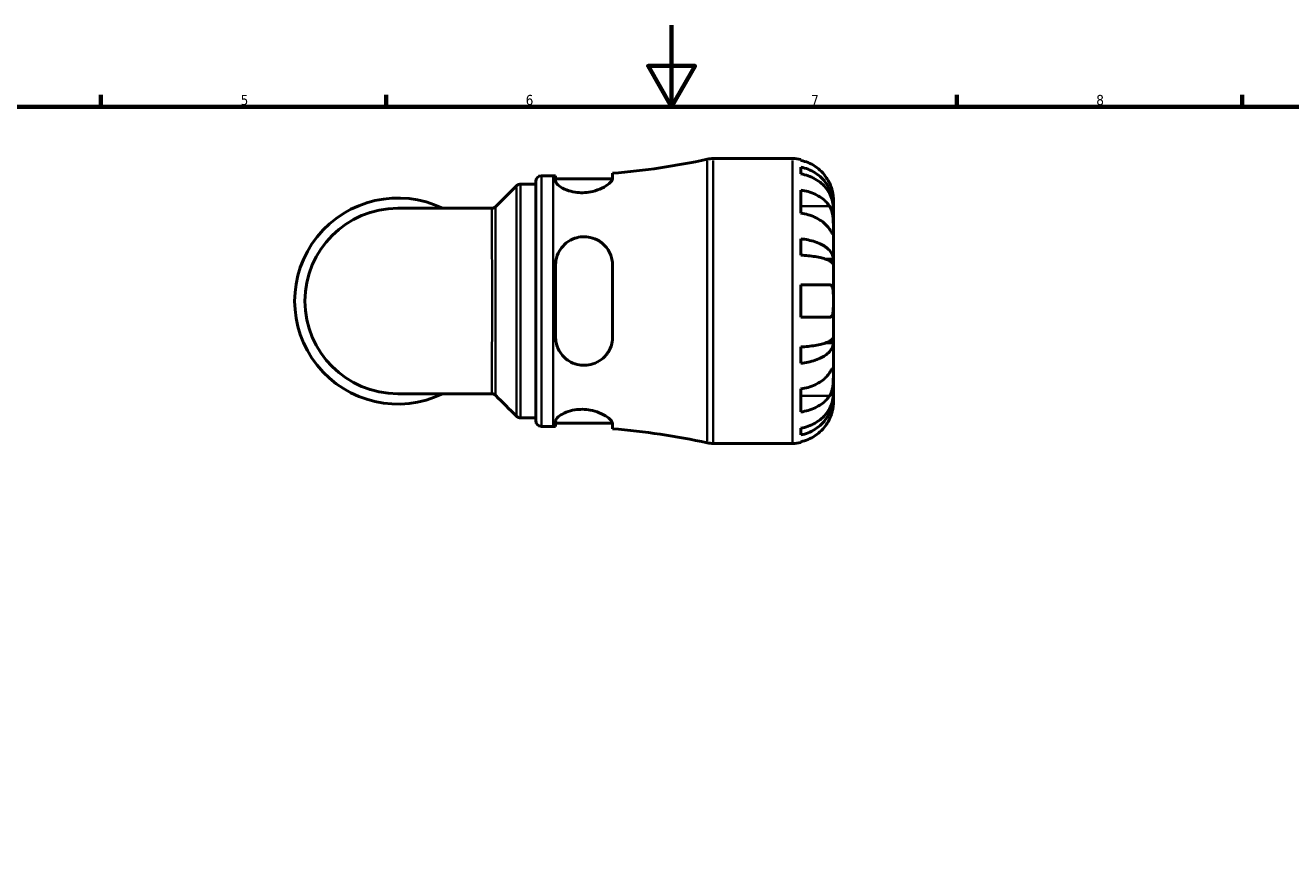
# Model space of a CAD drawing. Header units: millimetres. Extents: x 0 to 902, y 0 to 783.
# Tile 4 of 6: x 262 to 573, y 391 to 594. Entities that reach past the tile are written whole.
import ezdxf

# ---------------------------------------------------------------- set-up
doc = ezdxf.new("R2010")
doc.units = ezdxf.units.MM
for name, color, linetype, lineweight in [('Border (ISO)', 7, 'Continuous', 70), ('Visible (ISO)', 7, 'Continuous', 50), ('Visible Narrow (ISO)', 7, 'Continuous', 35)]:
    doc.layers.add(name, color=color, linetype=linetype, lineweight=lineweight)
doc.styles.add('Note Text (ISO)', font='tahoma.ttf')

# ---------------------------------------------------------------- blocks, each defined once
blk = doc.blocks.new('Borders Default Border')
at = {"layer": 'Border (ISO)'}
for p, q in [((280.3333282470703, 574.000015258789), (280.3333282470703, 576.8999862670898)), ((350.4166793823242, 574.000015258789), (350.4166793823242, 576.8999862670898)), ((490.5833435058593, 574.000015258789), (490.5833435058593, 576.8999862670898)), ((560.6666564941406, 574.000015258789), (560.6666564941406, 576.8999862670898))]:
    blk.add_line(p, q, dxfattribs=at)
at = {"layer": 'Border (ISO)', "flags": 128}
for points in [[(420.4999923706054, 594.0000152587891), (420.4999923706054, 574.000015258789), (414.7264862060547, 584.000015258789), (426.2734985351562, 584.000015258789), (420.4999923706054, 574.000015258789)], [(20, 20), (20, 574.000015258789), (820.999984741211, 574.000015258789), (820.999984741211, 20), (20, 20)]]:
    blk.add_lwpolyline(points, dxfattribs=at)
at = {"layer": 'Border (ISO)', "color": 232, "true_color": 0xca0064, "char_height": 2.5, "attachment_point": 7, "style": 'Note Text (ISO)'}
for s, insert in [('5', (314.6429940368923, 574.3473257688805)), ('6', (384.6603272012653, 574.3473257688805)), ('7', (454.7676605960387, 574.3999999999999)), ('8', (524.8089938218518, 574.3432739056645))]:
    blk.add_mtext(s, dxfattribs=dict(at, insert=insert))

msp = doc.modelspace()

# ---------------------------------------------------------------- linework, layer by layer
at = {"layer": 'Visible (ISO)'}
for p, q in [((430.7415101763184, 561.237983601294), (450.2264545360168, 561.237983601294)), ((452.2264545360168, 561.0359425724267), (452.2264545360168, 560.8052795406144)), ((388.5064545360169, 557.037983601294), (391.4264545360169, 557.037983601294)), ((392.0064545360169, 557.0389226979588), (392.0064545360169, 555.755060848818)), ((406.0064545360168, 556.3738305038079), (406.0064545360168, 557.6323982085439)), ((452.2264545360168, 559.1547302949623), (452.2264545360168, 557.4944195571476)), ((383.366876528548, 554.9379836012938), (387.1064545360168, 554.9379836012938)), ((387.1064545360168, 496.837983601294), (387.1064545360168, 555.6379836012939)), ((392.0064545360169, 556.2379836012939), (405.9920690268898, 556.2379836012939)), ((452.2264545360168, 553.5091800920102), (452.2264545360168, 547.8523258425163)), ((460.2264545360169, 549.62928997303), (460.2264545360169, 551.2379836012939)), ((376.2946687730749, 549.0249036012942), (353.2264545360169, 549.0249036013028)), ((460.2264545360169, 549.62928997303), (460.2014573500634, 549.62928997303)), ((460.2264545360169, 549.0169964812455), (460.2264545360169, 549.62928997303)), ((460.2264545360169, 543.9156531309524), (460.2264545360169, 549.0169964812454)), ((452.2264545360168, 541.5328572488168), (452.2264545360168, 537.5245125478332)), ((460.2264545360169, 536.5392734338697), (460.2264545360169, 543.9156531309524)), ((392.0064545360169, 535.0379836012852), (392.0064545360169, 517.437983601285)), ((406.0064545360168, 517.437983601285), (406.0064545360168, 535.0379836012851)), ((460.2264545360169, 536.5392734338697), (458.3178168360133, 536.5392734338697)), ((460.2264545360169, 535.0610661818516), (460.2264545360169, 536.5392734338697)), ((460.2264545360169, 526.2379836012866), (460.2264545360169, 535.0610661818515)), ((452.2264545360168, 530.2379836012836), (452.2264545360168, 522.2379836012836)), ((460.2264545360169, 517.4149010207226), (460.2264545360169, 526.2379836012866)), ((460.2264545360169, 515.9366937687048), (460.2264545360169, 517.4149010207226)), ((452.2264545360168, 514.9514546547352), (452.2264545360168, 510.9431099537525)), ((460.2264545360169, 515.9366937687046), (458.3178168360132, 515.9366937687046)), ((460.2264545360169, 508.560314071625), (460.2264545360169, 515.9366937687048)), ((460.2264545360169, 503.4589707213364), (460.2264545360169, 508.560314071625)), ((452.2264545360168, 504.6236413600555), (452.2264545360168, 498.9667871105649)), ((353.2264545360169, 503.4510636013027), (376.2946687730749, 503.4510636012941)), ((460.2264545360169, 502.8466772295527), (460.2014573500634, 502.8466772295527)), ((460.2264545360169, 502.8466772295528), (460.2264545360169, 503.4589707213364)), ((460.2264545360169, 501.2379836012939), (460.2264545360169, 502.8466772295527)), ((383.366876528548, 497.5379836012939), (387.1064545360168, 497.5379836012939)), ((388.5064545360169, 495.437983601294), (391.4264545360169, 495.437983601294)), ((392.0064545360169, 496.7209063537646), (392.0064545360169, 495.4370445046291)), ((392.0064545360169, 496.237983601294), (405.9920690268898, 496.237983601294)), ((406.0064545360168, 494.843568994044), (406.0064545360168, 496.102136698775)), ((452.2264545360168, 494.9815476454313), (452.2264545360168, 493.3212369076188)), ((430.7415101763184, 491.237983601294), (450.2264545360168, 491.237983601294)), ((452.2264545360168, 491.6706876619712), (452.2264545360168, 491.4400246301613))]:
    msp.add_line(p, q, dxfattribs=at)
for centre, radius, start, end in [((391.4264545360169, 736.1467455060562), 179.1087619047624, 274.6692178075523, 282.1954831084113), ((430.7415101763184, 554.237983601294), 7.000000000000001, 90, 102.1954831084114), ((450.2264545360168, 551.2379836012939), 10, 78.46304096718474, 90), ((388.5064545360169, 555.6379836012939), 1.4, 90, 180), ((391.4264545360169, 736.1467455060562), 179.1087619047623, 270, 270.1855387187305), ((353.2264545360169, 526.2379836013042), 25.31879999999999, 64.15806723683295, 295.841932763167), ((353.2264545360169, 526.2379836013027), 22.78691999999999, 90, 270), ((388.5064545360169, 496.837983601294), 1.4, 180, 270), ((391.4264545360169, 316.3292216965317), 179.1087619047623, 89.81446128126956, 90), ((391.4264545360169, 316.3292216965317), 179.1087619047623, 77.80451689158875, 85.33078219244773), ((430.7415101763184, 498.2379836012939), 7.000000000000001, 257.8045168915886, 270), ((450.2264545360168, 501.2379836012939), 10, 270, 281.5369590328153)]:
    msp.add_arc(centre, radius, start, end, dxfattribs=at)
for points, knots in [([(459.2668149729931, 555.2379836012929), (459.0614898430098, 555.676341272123), (458.81350832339, 556.1209695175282), (458.1578213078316, 557.1075161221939), (457.7228906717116, 557.6314894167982), (456.8489619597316, 558.5091026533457), (456.3299644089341, 558.9440669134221), (455.2117879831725, 559.69444307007), (454.6125981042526, 560.0098385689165), (453.4897551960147, 560.4765788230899), (452.8655927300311, 560.6739454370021), (452.2264545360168, 560.8052795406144)], [4.902643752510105, 4.902643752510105, 4.902643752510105, 4.902643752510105, 5.042245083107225, 5.042245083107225, 5.228549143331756, 5.228549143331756, 5.413804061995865, 5.413804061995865, 5.599058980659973, 5.599058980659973, 5.778599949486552, 5.778599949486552, 5.778599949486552, 5.778599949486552]), ([(406.0064545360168, 556.3738305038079), (406.0064545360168, 556.2630063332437), (405.9756031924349, 556.142510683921), (405.7849268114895, 555.7365304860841), (405.5191959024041, 555.4236907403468), (404.6983284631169, 554.7265971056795), (404.1060782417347, 554.3392173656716), (402.7331407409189, 553.6692685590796), (401.9722233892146, 553.3819296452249), (400.5100075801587, 553.0221938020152), (399.8518714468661, 552.9168948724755), (398.5487320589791, 552.8322993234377), (397.9226861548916, 552.8463010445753), (396.5873269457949, 552.9899481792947), (395.9060096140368, 553.1389904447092), (394.4935160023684, 553.58549154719), (393.8169040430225, 553.9087014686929), (392.7332138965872, 554.5995259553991), (392.3428776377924, 554.9673984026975), (392.0543026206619, 555.4618784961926), (392.0064545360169, 555.6141416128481), (392.0064545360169, 555.755060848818)], [-2.442957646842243, -2.442957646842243, -2.442957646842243, -2.442957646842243, -2.323806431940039, -2.323806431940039, -2.067315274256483, -2.067315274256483, -1.772050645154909, -1.772050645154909, -1.500872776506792, -1.500872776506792, -1.297641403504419, -1.297641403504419, -1.107788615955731, -1.107788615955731, -0.8812300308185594, -0.8812300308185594, -0.5885208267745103, -0.5885208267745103, -0.2801693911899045, -0.2801693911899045, -0.1315154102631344, -0.1315154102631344, -0.1315154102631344, -0.1315154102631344]), ([(452.2264545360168, 559.1547302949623), (452.8676473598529, 559.0276372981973), (453.4939369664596, 558.8364004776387), (454.6185478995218, 558.3846930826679), (455.2178112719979, 558.0800102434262), (456.3363902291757, 557.3549998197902), (456.8557107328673, 556.9346793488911), (457.7289433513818, 556.0876608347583), (458.1630757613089, 555.5827233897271), (458.9116100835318, 554.4955473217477), (459.2260243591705, 553.913316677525), (459.6996542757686, 552.8038063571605), (459.9020805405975, 552.1741175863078), (460.1654712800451, 550.8875607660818), (460.2264545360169, 550.2306963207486), (460.2264545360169, 549.62928997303)], [0.189718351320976, 0.189718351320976, 0.189718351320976, 0.189718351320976, 0.3698032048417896, 0.3698032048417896, 0.5549843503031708, 0.5549843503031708, 0.7401654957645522, 0.7401654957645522, 0.9258164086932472, 0.9258164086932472, 1.111467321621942, 1.111467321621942, 1.297825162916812, 1.297825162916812, 1.484183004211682, 1.484183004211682, 1.484183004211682, 1.484183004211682]), ([(460.2264545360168, 549.0169964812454), (460.2264545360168, 549.5522343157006), (460.1654712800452, 550.1368285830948), (459.9020805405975, 551.2818345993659), (459.6996542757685, 551.8422431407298), (459.2260243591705, 552.8296818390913), (458.9116100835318, 553.3478537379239), (458.1630757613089, 554.3154154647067), (457.7289433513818, 554.7647981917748), (456.8557107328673, 555.5186252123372), (456.3363902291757, 555.8927007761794), (455.2178112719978, 556.5379433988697), (454.6185478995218, 556.80910412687), (453.4939369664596, 557.2111133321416), (452.8676473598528, 557.381309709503), (452.2264545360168, 557.4944195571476)], [4.45938230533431, 4.45938230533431, 4.45938230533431, 4.45938230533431, 4.645740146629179, 4.645740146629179, 4.83209798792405, 4.83209798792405, 5.017748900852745, 5.017748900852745, 5.20339981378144, 5.20339981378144, 5.388580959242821, 5.388580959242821, 5.573762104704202, 5.573762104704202, 5.753846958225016, 5.753846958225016, 5.753846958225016, 5.753846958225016]), ([(382.3763072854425, 554.5273421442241), (382.4092182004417, 554.5602904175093), (382.4470638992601, 554.594970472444), (382.5357706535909, 554.6660476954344), (382.586682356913, 554.7024723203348), (382.7042784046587, 554.7731722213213), (382.7710549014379, 554.8074317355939), (382.9205558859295, 554.8673790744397), (383.0033458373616, 554.892952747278), (383.1797286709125, 554.9283315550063), (383.2732276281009, 554.937983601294), (383.3668765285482, 554.9379836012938)], [3.140149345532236, 3.140149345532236, 3.140149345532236, 3.140149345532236, 3.140442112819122, 3.140442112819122, 3.140734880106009, 3.140734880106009, 3.141027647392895, 3.141027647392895, 3.141320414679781, 3.141320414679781, 3.141613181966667, 3.141613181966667, 3.141613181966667, 3.141613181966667]), ([(452.2264545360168, 553.5091800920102), (452.8655927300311, 553.4163128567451), (453.4897551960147, 553.2767535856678), (454.6125981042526, 552.9467183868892), (455.2117879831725, 552.7237000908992), (456.3299644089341, 552.193104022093), (456.8489619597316, 551.8855378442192), (457.7228906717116, 551.2649715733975), (458.1578213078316, 550.8944665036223), (458.8135083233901, 550.1968727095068), (459.06148984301, 549.8824730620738), (459.2668149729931, 549.5725073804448)], [0.1897242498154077, 0.1897242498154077, 0.1897242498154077, 0.1897242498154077, 0.3692652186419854, 0.3692652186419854, 0.554520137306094, 0.554520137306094, 0.7397750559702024, 0.7397750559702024, 0.9260791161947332, 0.9260791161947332, 1.065680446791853, 1.065680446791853, 1.065680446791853, 1.065680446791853]), ([(460.2264545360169, 551.2379836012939), (460.2264545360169, 551.2379836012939), (460.2268054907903, 551.2807573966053), (460.2237979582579, 551.4579217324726), (460.2199863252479, 551.5997936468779), (460.1880887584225, 552.047759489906), (460.1505476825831, 552.3918439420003), (460.0205167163, 553.0677369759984), (459.9513082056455, 553.3604872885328), (459.7945536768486, 553.8993671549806), (459.7164092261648, 554.1367433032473), (459.5363084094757, 554.623442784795), (459.4343752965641, 554.8709320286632), (459.3047383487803, 555.1563978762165), (459.2858920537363, 555.1972551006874), (459.2668149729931, 555.2379836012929)], [-2.778041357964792, -2.778041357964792, -2.778041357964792, -2.778041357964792, -2.676721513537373, -2.676721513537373, -2.565581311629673, -2.565581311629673, -2.409601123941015, -2.409601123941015, -2.305193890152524, -2.305193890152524, -2.226175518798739, -2.226175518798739, -2.14450488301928, -2.14450488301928, -2.130817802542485, -2.130817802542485, -2.130817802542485, -2.130817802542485]), ([(376.2946687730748, 549.0249036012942), (376.3864921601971, 549.0249036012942), (376.4784914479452, 549.0341891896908), (376.6528710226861, 549.0686263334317), (376.735150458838, 549.0936424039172), (376.884385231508, 549.1527520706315), (376.9513909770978, 549.1867317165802), (377.0697581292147, 549.2572557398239), (377.1212066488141, 549.2937772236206), (377.2110024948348, 549.3653134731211), (377.2494020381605, 549.4003515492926), (377.2828137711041, 549.4337174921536)], [-1.54552462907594, -1.54552462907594, -1.54552462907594, -1.54552462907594, -1.544166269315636, -1.544166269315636, -1.542807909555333, -1.542807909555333, -1.54144954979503, -1.54144954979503, -1.540091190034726, -1.540091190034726, -1.538732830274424, -1.538732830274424, -1.538732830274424, -1.538732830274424]), ([(459.2668149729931, 543.9156531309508), (459.06148984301, 544.2256188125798), (458.8135083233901, 544.5400184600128), (458.1578213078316, 545.2376122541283), (457.7228906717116, 545.6081173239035), (456.8489619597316, 546.2286835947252), (456.3299644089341, 546.536249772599), (455.2117879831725, 547.0668458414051), (454.6125981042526, 547.2898641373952), (453.4897551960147, 547.6198993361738), (452.8655927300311, 547.7594586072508), (452.2264545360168, 547.8523258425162)], [4.902643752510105, 4.902643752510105, 4.902643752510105, 4.902643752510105, 5.042245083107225, 5.042245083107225, 5.228549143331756, 5.228549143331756, 5.413804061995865, 5.413804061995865, 5.599058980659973, 5.599058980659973, 5.778599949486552, 5.778599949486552, 5.778599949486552, 5.778599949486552]), ([(459.2668149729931, 549.5725073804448), (459.32508782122, 549.4845367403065), (459.3811346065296, 549.3917191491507), (459.5425920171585, 549.0977011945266), (459.6397804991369, 548.8832084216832), (459.8154414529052, 548.4085953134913), (459.8917004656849, 548.1492553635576), (460.0433665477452, 547.4938591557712), (460.103963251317, 547.0928729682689), (460.1940117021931, 546.185092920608), (460.2122711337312, 545.6882092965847), (460.2284115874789, 544.7339548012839), (460.2264545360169, 544.2896889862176), (460.2264545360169, 543.9156531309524)], [-0.6443449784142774, -0.6443449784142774, -0.6443449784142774, -0.6443449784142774, -0.603085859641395, -0.603085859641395, -0.520079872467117, -0.520079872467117, -0.4327390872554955, -0.4327390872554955, -0.3100066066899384, -0.3100066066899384, -0.1586899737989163, -0.1586899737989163, 0, 0, 0, 0]), ([(392.0064545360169, 535.0379836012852), (392.0064545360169, 535.4183956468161), (392.0374526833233, 535.7968080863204), (392.236272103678, 537.0103566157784), (392.5253190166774, 537.8133574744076), (393.3781590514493, 539.2884286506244), (393.9480606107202, 539.9555845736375), (395.2500156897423, 540.9972584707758), (395.9563277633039, 541.3912414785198), (397.335243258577, 541.8657614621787), (397.9699823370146, 541.9911945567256), (399.2616272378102, 542.0629554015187), (399.9001319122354, 542.0095869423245), (401.2992318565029, 541.6999322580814), (402.0281225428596, 541.3988281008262), (403.4878488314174, 540.4981255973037), (404.175080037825, 539.848739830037), (405.2564616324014, 538.3275371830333), (405.6468597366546, 537.4514942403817), (405.9530199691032, 536.0320580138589), (406.0064545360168, 535.5375335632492), (406.0064545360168, 535.0379836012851)], [-2.42639158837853, -2.42639158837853, -2.42639158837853, -2.42639158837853, -2.306861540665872, -2.306861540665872, -2.037418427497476, -2.037418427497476, -1.761175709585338, -1.761175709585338, -1.512563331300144, -1.512563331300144, -1.317313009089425, -1.317313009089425, -1.123475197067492, -1.123475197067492, -0.8791799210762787, -0.8791799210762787, -0.5783282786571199, -0.5783282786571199, -0.273006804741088, -0.273006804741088, -0.1161067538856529, -0.1161067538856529, -0.1161067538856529, -0.1161067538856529]), ([(452.2264545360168, 541.532857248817), (452.8676473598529, 541.4662304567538), (453.4939369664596, 541.3659771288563), (454.6185478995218, 541.1291756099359), (455.2178112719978, 540.9694497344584), (456.3363902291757, 540.5893727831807), (456.8557107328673, 540.3690254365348), (457.7289433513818, 539.9249873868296), (458.1630757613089, 539.6602807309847), (458.9116100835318, 539.0903433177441), (459.2260243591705, 538.7851167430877), (459.6996542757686, 538.2034708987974), (459.9020805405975, 537.8733650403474), (460.1654712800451, 537.1989049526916), (460.2264545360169, 536.8545526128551), (460.2264545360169, 536.5392734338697)], [0.1897183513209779, 0.1897183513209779, 0.1897183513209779, 0.1897183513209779, 0.3698032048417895, 0.3698032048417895, 0.5549843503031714, 0.5549843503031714, 0.7401654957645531, 0.7401654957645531, 0.9258164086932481, 0.9258164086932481, 1.111467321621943, 1.111467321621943, 1.297825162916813, 1.297825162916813, 1.484183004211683, 1.484183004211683, 1.484183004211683, 1.484183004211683]), ([(460.2264545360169, 543.9156531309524), (460.2264545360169, 543.7062338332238), (460.2266645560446, 543.5207383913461), (460.2248979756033, 543.1935377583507), (460.2227348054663, 543.05689033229), (460.2047247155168, 542.8161544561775), (460.184008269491, 542.7450942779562), (460.0970723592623, 542.7431397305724), (460.0337841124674, 542.80507183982), (459.8777734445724, 543.0076015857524), (459.8007318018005, 543.1175217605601), (459.6227240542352, 543.3793403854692), (459.5234729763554, 543.5285198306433), (459.3664228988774, 543.7652811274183), (459.3174551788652, 543.839204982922), (459.2668149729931, 543.9156531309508)], [0, 0, 0, 0, 0.0888490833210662, 0.0888490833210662, 0.1837964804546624, 0.1837964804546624, 0.3141969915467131, 0.3141969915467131, 0.4378466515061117, 0.4378466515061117, 0.5241127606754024, 0.5241127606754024, 0.6076526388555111, 0.6076526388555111, 0.643496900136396, 0.643496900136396, 0.643496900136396, 0.643496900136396]), ([(460.2264545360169, 535.0610661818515), (460.2264545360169, 535.2166004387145), (460.1654712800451, 535.3864771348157), (459.9020805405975, 535.7192033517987), (459.6996542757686, 535.8820519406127), (459.2260243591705, 536.1689908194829), (458.9116100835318, 536.3195659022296), (458.1630757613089, 536.6007287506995), (457.7289433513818, 536.7313144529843), (456.8557107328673, 536.9503683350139), (456.3363902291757, 537.0590705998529), (455.2178112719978, 537.2465710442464), (454.6185478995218, 537.3253673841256), (453.4939369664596, 537.4421868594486), (452.8676473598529, 537.4916440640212), (452.2264545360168, 537.5245125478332)], [4.45938230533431, 4.45938230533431, 4.45938230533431, 4.45938230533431, 4.64574014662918, 4.64574014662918, 4.832097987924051, 4.832097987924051, 5.017748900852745, 5.017748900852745, 5.203399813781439, 5.203399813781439, 5.388580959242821, 5.388580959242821, 5.573762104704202, 5.573762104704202, 5.753846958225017, 5.753846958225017, 5.753846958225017, 5.753846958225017]), ([(452.2264545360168, 530.2379836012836), (452.8655927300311, 530.2379836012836), (453.4897551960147, 530.2379836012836), (454.6125981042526, 530.2379836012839), (455.2117879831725, 530.2379836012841), (456.3299644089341, 530.2379836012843), (456.8489619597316, 530.2379836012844), (457.7228906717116, 530.2379836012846), (458.1578213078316, 530.2379836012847), (458.81350832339, 530.2379836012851), (459.06148984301, 530.2379836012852), (459.2668149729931, 530.2379836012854)], [0.1897242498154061, 0.1897242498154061, 0.1897242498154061, 0.1897242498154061, 0.3692652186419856, 0.3692652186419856, 0.5545201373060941, 0.5545201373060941, 0.7397750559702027, 0.7397750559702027, 0.9260791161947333, 0.9260791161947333, 1.065680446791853, 1.065680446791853, 1.065680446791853, 1.065680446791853]), ([(459.2668149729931, 530.2379836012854), (459.3354780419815, 530.2379836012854), (459.4009775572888, 530.2299287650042), (459.561800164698, 530.1869765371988), (459.6510791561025, 530.1391641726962), (459.8169247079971, 529.991586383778), (459.8905909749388, 529.8880229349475), (460.0425330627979, 529.5650084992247), (460.1040837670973, 529.3176451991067), (460.1942107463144, 528.6623111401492), (460.2123133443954, 528.2402856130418), (460.2284224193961, 527.2895097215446), (460.2264545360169, 526.7661487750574), (460.2264545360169, 526.2379836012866)], [-0.6400853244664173, -0.6400853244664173, -0.6400853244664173, -0.6400853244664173, -0.5922218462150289, -0.5922218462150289, -0.5159503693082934, -0.5159503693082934, -0.4323560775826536, -0.4323560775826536, -0.3086303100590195, -0.3086303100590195, -0.1584495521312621, -0.1584495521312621, 0, 0, 0, 0]), ([(460.2264545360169, 526.2379836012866), (460.2264545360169, 525.9002507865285), (460.2268054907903, 525.5639247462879), (460.2237979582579, 524.8784633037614), (460.2199863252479, 524.5351514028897), (460.1880887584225, 523.7700953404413), (460.1505476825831, 523.3812856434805), (460.0205167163, 522.8605475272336), (459.9513082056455, 522.6902734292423), (459.7945536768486, 522.4601769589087), (459.7164092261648, 522.3847590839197), (459.5363084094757, 522.2773638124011), (459.4343752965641, 522.2473563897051), (459.3047383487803, 522.2386056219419), (459.2858920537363, 522.2379836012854), (459.2668149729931, 522.2379836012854)], [-2.778041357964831, -2.778041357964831, -2.778041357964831, -2.778041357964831, -2.676721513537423, -2.676721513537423, -2.565581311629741, -2.565581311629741, -2.409601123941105, -2.409601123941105, -2.305193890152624, -2.305193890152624, -2.226175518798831, -2.226175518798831, -2.144504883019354, -2.144504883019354, -2.130817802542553, -2.130817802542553, -2.130817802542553, -2.130817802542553]), ([(459.2668149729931, 522.2379836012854), (459.0614898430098, 522.2379836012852), (458.81350832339, 522.2379836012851), (458.1578213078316, 522.2379836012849), (457.7228906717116, 522.2379836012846), (456.8489619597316, 522.2379836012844), (456.3299644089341, 522.2379836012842), (455.2117879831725, 522.2379836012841), (454.6125981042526, 522.237983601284), (453.4897551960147, 522.2379836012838), (452.8655927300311, 522.2379836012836), (452.2264545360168, 522.2379836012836)], [4.902643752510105, 4.902643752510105, 4.902643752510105, 4.902643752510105, 5.042245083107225, 5.042245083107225, 5.228549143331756, 5.228549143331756, 5.413804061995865, 5.413804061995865, 5.599058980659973, 5.599058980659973, 5.778599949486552, 5.778599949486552, 5.778599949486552, 5.778599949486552]), ([(406.0064545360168, 517.437983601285), (406.0064545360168, 517.0584631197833), (405.9756031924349, 516.6816326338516), (405.7849268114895, 515.5128452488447), (405.5191959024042, 514.7529170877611), (404.6983284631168, 513.262900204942), (404.1060782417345, 512.5557161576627), (402.7331407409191, 511.4527830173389), (401.9722233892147, 511.0368830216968), (400.5100075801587, 510.5698153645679), (399.8518714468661, 510.4566171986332), (398.5487320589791, 510.4246488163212), (397.9226861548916, 510.4939839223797), (396.5873269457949, 510.826746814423), (395.9060096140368, 511.1200609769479), (394.4935160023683, 512.0050984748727), (393.8169040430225, 512.6520488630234), (392.7332138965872, 514.1860822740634), (392.3428776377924, 515.0837057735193), (392.0543026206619, 516.495954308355), (392.0064545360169, 516.9653104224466), (392.0064545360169, 517.437983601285)], [-2.442957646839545, -2.442957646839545, -2.442957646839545, -2.442957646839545, -2.323806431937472, -2.323806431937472, -2.067315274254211, -2.067315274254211, -1.772050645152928, -1.772050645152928, -1.500872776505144, -1.500872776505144, -1.297641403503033, -1.297641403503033, -1.107788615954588, -1.107788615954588, -0.8812300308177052, -0.8812300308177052, -0.5885208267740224, -0.5885208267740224, -0.2801693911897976, -0.2801693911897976, -0.1315154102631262, -0.1315154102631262, -0.1315154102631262, -0.1315154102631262]), ([(452.2264545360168, 514.9514546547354), (452.8676473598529, 514.9843231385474), (453.4939369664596, 515.0337803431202), (454.6185478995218, 515.1505998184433), (455.2178112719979, 515.2293961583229), (456.3363902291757, 515.4168966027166), (456.8557107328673, 515.525598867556), (457.7289433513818, 515.744652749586), (458.1630757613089, 515.875238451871), (458.9116100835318, 516.1564013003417), (459.2260243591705, 516.3069763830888), (459.6996542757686, 516.5939152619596), (459.9020805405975, 516.7567638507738), (460.1654712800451, 517.0894900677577), (460.2264545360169, 517.2593667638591), (460.2264545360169, 517.4149010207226)], [0.189718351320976, 0.189718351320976, 0.189718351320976, 0.189718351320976, 0.3698032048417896, 0.3698032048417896, 0.5549843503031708, 0.5549843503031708, 0.7401654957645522, 0.7401654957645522, 0.9258164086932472, 0.9258164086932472, 1.111467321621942, 1.111467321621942, 1.297825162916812, 1.297825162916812, 1.484183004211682, 1.484183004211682, 1.484183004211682, 1.484183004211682]), ([(460.2264545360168, 515.9366937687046), (460.2264545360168, 515.6214145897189), (460.1654712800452, 515.2770622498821), (459.9020805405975, 514.6026021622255), (459.6996542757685, 514.2724963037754), (459.2260243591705, 513.6908504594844), (458.9116100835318, 513.3856238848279), (458.1630757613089, 512.8156864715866), (457.7289433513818, 512.5509798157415), (456.8557107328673, 512.1069417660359), (456.3363902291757, 511.8865944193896), (455.2178112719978, 511.5065174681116), (454.6185478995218, 511.346791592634), (453.4939369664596, 511.1099900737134), (452.8676473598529, 511.0097367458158), (452.2264545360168, 510.9431099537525)], [4.459382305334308, 4.459382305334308, 4.459382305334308, 4.459382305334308, 4.645740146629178, 4.645740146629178, 4.832097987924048, 4.832097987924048, 5.017748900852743, 5.017748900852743, 5.203399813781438, 5.203399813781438, 5.38858095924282, 5.38858095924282, 5.573762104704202, 5.573762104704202, 5.753846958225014, 5.753846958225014, 5.753846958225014, 5.753846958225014]), ([(459.2668149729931, 508.5603140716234), (459.32508782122, 508.6482847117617), (459.3811346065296, 508.7328972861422), (459.5425920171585, 508.97618177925), (459.6397804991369, 509.1220737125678), (459.8154414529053, 509.3796321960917), (459.8917004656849, 509.4877099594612), (460.0433665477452, 509.6812198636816), (460.103963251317, 509.7373406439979), (460.1940117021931, 509.7242320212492), (460.2122711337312, 509.6227473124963), (460.2284115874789, 509.2302260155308), (460.2264545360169, 508.9343499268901), (460.2264545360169, 508.560314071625)], [-0.644344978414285, -0.644344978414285, -0.644344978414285, -0.644344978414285, -0.6030858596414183, -0.6030858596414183, -0.52007987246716, -0.52007987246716, -0.4327390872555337, -0.4327390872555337, -0.3100066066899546, -0.3100066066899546, -0.1586899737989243, -0.1586899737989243, 0, 0, 0, 0]), ([(452.2264545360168, 504.6236413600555), (452.8655927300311, 504.7165085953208), (453.4897551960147, 504.8560678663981), (454.6125981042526, 505.1861030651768), (455.2117879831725, 505.4091213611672), (456.3299644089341, 505.9397174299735), (456.8489619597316, 506.2472836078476), (457.7228906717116, 506.8678498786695), (458.1578213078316, 507.2383549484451), (458.8135083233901, 507.9359487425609), (459.06148984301, 508.2503483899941), (459.2668149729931, 508.5603140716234)], [0.1897242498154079, 0.1897242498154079, 0.1897242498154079, 0.1897242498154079, 0.3692652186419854, 0.3692652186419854, 0.554520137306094, 0.554520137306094, 0.7397750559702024, 0.7397750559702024, 0.9260791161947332, 0.9260791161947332, 1.065680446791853, 1.065680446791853, 1.065680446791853, 1.065680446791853]), ([(460.2264545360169, 508.560314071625), (460.2264545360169, 508.3508947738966), (460.2266645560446, 508.1188825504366), (460.2248979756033, 507.6010520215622), (460.2227348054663, 507.3144848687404), (460.2047247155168, 506.6036633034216), (460.184008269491, 506.1733083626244), (460.0970723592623, 505.3314099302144), (460.0337841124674, 504.9283111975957), (459.8777734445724, 504.2767767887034), (459.8007318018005, 504.0223076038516), (459.6227240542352, 503.5527876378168), (459.5234729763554, 503.3390357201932), (459.3664228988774, 503.0600287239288), (459.3174551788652, 502.9799079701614), (459.2668149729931, 502.9034598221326)], [0, 0, 0, 0, 0.088849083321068, 0.088849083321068, 0.183796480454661, 0.183796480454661, 0.3141969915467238, 0.3141969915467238, 0.437846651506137, 0.437846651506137, 0.5241127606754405, 0.5241127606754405, 0.6076526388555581, 0.6076526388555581, 0.6434969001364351, 0.6434969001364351, 0.6434969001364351, 0.6434969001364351]), ([(377.2828137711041, 503.0422497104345), (377.2494021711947, 503.0756155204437), (377.2110027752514, 503.1106534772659), (377.121207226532, 503.1821895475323), (377.0697588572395, 503.218710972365), (376.9513919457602, 503.289234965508), (376.8843862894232, 503.3232146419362), (376.735151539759, 503.3823244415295), (376.6528720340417, 503.4073406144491), (376.4784921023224, 503.4417779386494), (376.3864925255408, 503.4510636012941), (376.2946687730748, 503.4510636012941)], [1.538766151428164, 1.538766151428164, 1.538766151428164, 1.538766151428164, 1.540124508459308, 1.540124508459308, 1.541482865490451, 1.541482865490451, 1.542841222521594, 1.542841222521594, 1.544199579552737, 1.544199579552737, 1.545557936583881, 1.545557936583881, 1.545557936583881, 1.545557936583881]), ([(452.2264545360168, 494.9815476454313), (452.8676473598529, 495.094657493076), (453.4939369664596, 495.2648538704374), (454.6185478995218, 495.6668630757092), (455.2178112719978, 495.9380238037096), (456.3363902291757, 496.5832664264), (456.8557107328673, 496.9573419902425), (457.7289433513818, 497.7111690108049), (458.1630757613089, 498.1605517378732), (458.9116100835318, 499.1281134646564), (459.2260243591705, 499.6462853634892), (459.6996542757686, 500.6337240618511), (459.9020805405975, 501.1941326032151), (460.1654712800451, 502.3391386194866), (460.2264545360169, 502.923732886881), (460.2264545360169, 503.4589707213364)], [0.1897183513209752, 0.1897183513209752, 0.1897183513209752, 0.1897183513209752, 0.3698032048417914, 0.3698032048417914, 0.5549843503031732, 0.5549843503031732, 0.740165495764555, 0.740165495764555, 0.9258164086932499, 0.9258164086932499, 1.111467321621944, 1.111467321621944, 1.297825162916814, 1.297825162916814, 1.484183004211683, 1.484183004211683, 1.484183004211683, 1.484183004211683]), ([(459.2668149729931, 502.9034598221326), (459.06148984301, 502.5934941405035), (458.8135083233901, 502.2790944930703), (458.1578213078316, 501.5815006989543), (457.7228906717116, 501.2109956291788), (456.8489619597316, 500.5904293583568), (456.3299644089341, 500.2828631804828), (455.2117879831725, 499.7522671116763), (454.6125981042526, 499.5292488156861), (453.4897551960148, 499.1992136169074), (452.865592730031, 499.0596543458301), (452.2264545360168, 498.9667871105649)], [4.902643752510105, 4.902643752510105, 4.902643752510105, 4.902643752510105, 5.042245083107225, 5.042245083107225, 5.228549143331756, 5.228549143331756, 5.413804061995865, 5.413804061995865, 5.599058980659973, 5.599058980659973, 5.778599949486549, 5.778599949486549, 5.778599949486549, 5.778599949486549]), ([(460.2264545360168, 502.8466772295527), (460.2264545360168, 502.2452708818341), (460.1654712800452, 501.5884064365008), (459.9020805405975, 500.3018496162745), (459.6996542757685, 499.6721608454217), (459.2260243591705, 498.5626505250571), (458.9116100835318, 497.9804198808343), (458.1630757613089, 496.8932438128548), (457.7289433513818, 496.3883063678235), (456.8557107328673, 495.5412878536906), (456.3363902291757, 495.1209673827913), (455.2178112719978, 494.3959569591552), (454.6185478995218, 494.0912741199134), (453.4939369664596, 493.6395667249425), (452.8676473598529, 493.448329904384), (452.2264545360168, 493.3212369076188)], [4.459382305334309, 4.459382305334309, 4.459382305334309, 4.459382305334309, 4.645740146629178, 4.645740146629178, 4.832097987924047, 4.832097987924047, 5.017748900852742, 5.017748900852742, 5.203399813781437, 5.203399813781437, 5.388580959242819, 5.388580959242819, 5.573762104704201, 5.573762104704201, 5.753846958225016, 5.753846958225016, 5.753846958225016, 5.753846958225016]), ([(459.2668149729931, 497.2379836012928), (459.3354780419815, 497.3845754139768), (459.4009775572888, 497.5324780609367), (459.5618001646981, 497.9178486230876), (459.6510791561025, 498.154850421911), (459.8169247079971, 498.6459487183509), (459.8905909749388, 498.8970120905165), (460.0425330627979, 499.4953179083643), (460.1040837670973, 499.8236365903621), (460.1942107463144, 500.4586953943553), (460.2123133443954, 500.7368493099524), (460.2284224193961, 501.1333653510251), (460.2264545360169, 501.2379836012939), (460.2264545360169, 501.2379836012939)], [-0.6400853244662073, -0.6400853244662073, -0.6400853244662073, -0.6400853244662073, -0.5922218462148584, -0.5922218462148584, -0.515950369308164, -0.515950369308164, -0.4323560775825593, -0.4323560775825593, -0.3086303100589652, -0.3086303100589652, -0.1584495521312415, -0.1584495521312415, 0, 0, 0, 0]), ([(383.3668765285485, 497.5379836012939), (383.2732275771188, 497.5379836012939), (383.1797285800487, 497.5476356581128), (383.0033456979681, 497.5830144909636), (382.9205557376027, 497.6085881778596), (382.7710547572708, 497.6685355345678), (382.7042782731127, 497.7027950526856), (382.5866822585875, 497.7734949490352), (382.5357705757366, 497.8099195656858), (382.4470638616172, 497.880996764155), (382.4092181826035, 497.9156768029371), (382.3763072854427, 497.9486250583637)], [6.283181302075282, 6.283181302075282, 6.283181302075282, 6.283181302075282, 6.283474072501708, 6.283474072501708, 6.283766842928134, 6.283766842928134, 6.28405961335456, 6.28405961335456, 6.284352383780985, 6.284352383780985, 6.284645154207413, 6.284645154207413, 6.284645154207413, 6.284645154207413]), ([(392.0064545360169, 496.7209063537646), (392.0064545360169, 496.83431954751), (392.0374526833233, 496.9550948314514), (392.236272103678, 497.3676902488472), (392.5253190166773, 497.6817833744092), (393.3781590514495, 498.3164900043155), (393.9480606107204, 498.6362627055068), (395.250015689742, 499.1537136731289), (395.9563277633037, 499.3579807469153), (397.335243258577, 499.5843316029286), (397.9699823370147, 499.6337704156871), (399.2616272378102, 499.6159927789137), (399.9001319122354, 499.5498610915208), (401.2992318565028, 499.2869119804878), (402.0281225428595, 499.064683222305), (403.4878488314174, 498.475868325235), (404.1750800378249, 498.0911719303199), (405.2564616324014, 497.3175083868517), (405.6468597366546, 496.9286876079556), (405.9530199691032, 496.4105972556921), (406.0064545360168, 496.2480108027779), (406.0064545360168, 496.1021366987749)], [-2.426391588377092, -2.426391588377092, -2.426391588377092, -2.426391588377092, -2.306861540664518, -2.306861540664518, -2.037418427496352, -2.037418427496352, -1.761175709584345, -1.761175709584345, -1.512563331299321, -1.512563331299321, -1.317313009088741, -1.317313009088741, -1.123475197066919, -1.123475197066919, -0.879179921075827, -0.879179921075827, -0.5783282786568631, -0.5783282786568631, -0.2730068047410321, -0.2730068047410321, -0.1161067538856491, -0.1161067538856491, -0.1161067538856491, -0.1161067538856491]), ([(452.2264545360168, 491.6706876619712), (452.8655927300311, 491.8020217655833), (453.4897551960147, 491.9993883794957), (454.6125981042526, 492.4661286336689), (455.2117879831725, 492.7815241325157), (456.3299644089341, 493.5319002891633), (456.8489619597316, 493.9668645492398), (457.7228906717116, 494.8444777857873), (458.1578213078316, 495.3684510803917), (458.81350832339, 496.3549976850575), (459.06148984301, 496.7996259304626), (459.2668149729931, 497.2379836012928)], [0.1897242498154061, 0.1897242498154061, 0.1897242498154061, 0.1897242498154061, 0.3692652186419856, 0.3692652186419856, 0.5545201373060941, 0.5545201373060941, 0.7397750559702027, 0.7397750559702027, 0.9260791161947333, 0.9260791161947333, 1.065680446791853, 1.065680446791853, 1.065680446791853, 1.065680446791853])]:
    msp.add_open_spline(points, degree=3, knots=knots, dxfattribs=at)
for points in [[(377.2828137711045, 549.4337174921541), (378.9814718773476, 551.1300476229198), (380.6791455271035, 552.8282538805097), (382.3763072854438, 554.5273421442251)], [(382.3763072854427, 497.9486250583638), (380.6791455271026, 499.6477133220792), (378.981471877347, 501.345919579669), (377.2828137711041, 503.0422497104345)]]:
    msp.add_open_spline(points, degree=3, dxfattribs=at)
at = {"layer": 'Visible Narrow (ISO)'}
for p, q in [((429.2627759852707, 491.8249189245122), (429.2627759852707, 560.6510482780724)), ((430.7415101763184, 560.8070755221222), (430.7415101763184, 491.6688916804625)), ((450.2264545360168, 491.6688916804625), (450.2264545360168, 560.8070755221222)), ((388.5064545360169, 556.6587844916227), (388.5064545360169, 495.8171827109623)), ((391.4264545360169, 495.8171827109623), (391.4264545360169, 556.6587844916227)), ((458.9147969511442, 549.5725073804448), (452.5784725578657, 549.5725073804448)), ((458.9147969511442, 502.9034598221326), (452.5784725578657, 502.9034598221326))]:
    msp.add_line(p, q, dxfattribs=at)
for points, knots in [([(382.3751816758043, 554.175469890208), (382.3747381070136, 553.8555158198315), (382.3743857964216, 553.3188333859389), (382.3734367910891, 550.9732037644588), (382.3730385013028, 548.4108941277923), (382.3725279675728, 542.5625319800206), (382.3723786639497, 539.5359532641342), (382.3721793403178, 532.8481309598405), (382.3721354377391, 529.1630296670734), (382.3721514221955, 520.8629236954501), (382.3722400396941, 516.2644409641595), (382.3726050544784, 508.6603107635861), (382.3728576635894, 505.5374501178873), (382.3736760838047, 500.6531166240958), (382.3742451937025, 498.9770947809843), (382.3751871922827, 498.297965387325)], [3.297374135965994, 3.297374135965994, 3.297374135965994, 3.297374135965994, 3.51422499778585, 3.51422499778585, 3.9792509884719, 3.9792509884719, 4.349240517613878, 4.349240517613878, 4.738655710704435, 4.738655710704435, 5.230659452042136, 5.230659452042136, 5.6676269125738, 5.6676269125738, 6.127420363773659, 6.127420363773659, 6.127420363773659, 6.127420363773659]), ([(383.3724526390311, 497.8913578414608), (383.3772714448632, 498.5783314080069), (383.3805073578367, 500.2731831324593), (383.3852425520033, 505.219777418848), (383.3867890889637, 508.3893968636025), (383.3890371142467, 516.1096141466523), (383.3896025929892, 520.77945102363), (383.3897033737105, 529.2084540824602), (383.3894242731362, 532.9508144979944), (383.3881817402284, 539.741687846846), (383.3872542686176, 542.814469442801), (383.3841866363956, 548.7501083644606), (383.381818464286, 551.3489967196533), (383.376622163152, 553.7191845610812), (383.37472861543, 554.2594888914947), (383.3724651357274, 554.5820335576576)], [-6.126102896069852, -6.126102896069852, -6.126102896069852, -6.126102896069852, -5.6676269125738, -5.6676269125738, -5.230659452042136, -5.230659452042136, -4.738655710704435, -4.738655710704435, -4.349240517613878, -4.349240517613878, -3.9792509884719, -3.9792509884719, -3.51422499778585, -3.51422499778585, -3.298691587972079, -3.298691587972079, -3.298691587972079, -3.298691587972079]), ([(376.3147391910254, 548.7502300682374), (376.3226608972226, 548.5157353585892), (376.3297127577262, 548.1316024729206), (376.3479729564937, 546.579341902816), (376.3571244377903, 545.0156241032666), (376.3712008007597, 541.0340456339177), (376.3761672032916, 538.6243286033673), (376.3829295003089, 533.3115086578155), (376.3847334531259, 530.4114653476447), (376.3855358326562, 524.5438902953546), (376.3845317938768, 521.5779351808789), (376.3795116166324, 516.0112277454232), (376.3754818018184, 513.4140507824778), (376.3635606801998, 508.9641488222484), (376.3556196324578, 507.1224696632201), (376.336713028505, 504.7832411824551), (376.3267415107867, 504.081432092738), (376.3147518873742, 503.7250291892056)], [-1.390970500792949, -1.390970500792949, -1.390970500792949, -1.390970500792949, -1.192051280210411, -1.192051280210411, -0.8099907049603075, -0.8099907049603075, -0.4310052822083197, -0.4310052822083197, -0.053209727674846, -0.053209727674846, 0.324874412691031, 0.324874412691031, 0.7049285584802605, 0.7049285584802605, 1.089698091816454, 1.089698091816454, 1.391003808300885, 1.391003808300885, 1.391003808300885, 1.391003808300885]), ([(377.2679982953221, 503.3373217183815), (377.2599778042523, 503.7036870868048), (377.2544729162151, 504.408347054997), (377.2443838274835, 506.7660966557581), (377.2407407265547, 508.6410294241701), (377.2354506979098, 513.1729698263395), (377.2338211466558, 515.8187176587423), (377.2318023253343, 521.4900265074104), (377.2314177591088, 524.5119465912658), (377.2317325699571, 530.4901651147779), (377.2324296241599, 533.4448604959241), (377.2352028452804, 538.8572015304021), (377.2372672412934, 541.311732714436), (377.2437830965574, 545.3658791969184), (377.2481976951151, 546.9571950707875), (377.2586524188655, 548.5175405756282), (377.2627540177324, 548.8995488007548), (377.267961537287, 549.1380031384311)], [-1.384891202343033, -1.384891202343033, -1.384891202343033, -1.384891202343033, -1.089698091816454, -1.089698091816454, -0.7049285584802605, -0.7049285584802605, -0.324874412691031, -0.324874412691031, 0.053209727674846, 0.053209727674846, 0.4310052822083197, 0.4310052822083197, 0.8099907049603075, 0.8099907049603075, 1.192051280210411, 1.192051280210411, 1.384857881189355, 1.384857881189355, 1.384857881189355, 1.384857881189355])]:
    msp.add_open_spline(points, degree=3, knots=knots, dxfattribs=at)

# ---------------------------------------------------------------- block references
msp.add_blockref('Borders Default Border', (0, 0))

doc.saveas('drawing.dxf')
